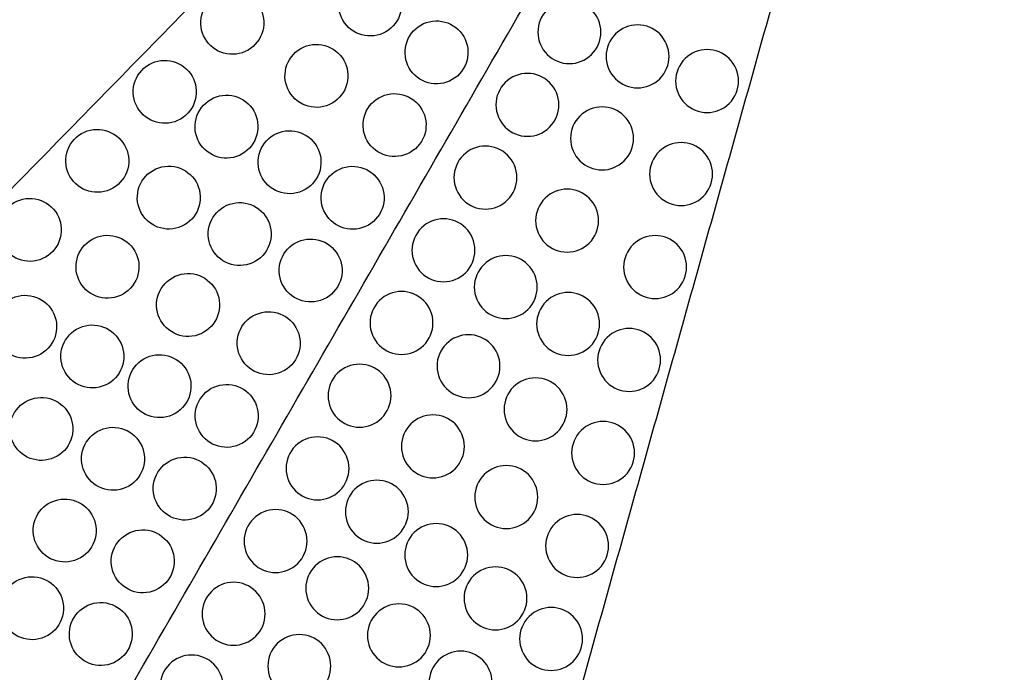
# Model space of a CAD drawing. Header units: millimetres. Extents: x -125 to 375, y 0 to 433.
# Tile 18 of 20: x 156 to 250, y 290 to 352. Entities that reach past the tile are written whole.
import ezdxf

# ---------------------------------------------------------------- set-up
doc = ezdxf.new("R2010")
doc.units = ezdxf.units.MM
doc.layers.add('Layer 01', color=18, linetype='Continuous', true_color=0x000000)

msp = doc.modelspace()

# ---------------------------------------------------------------- linework, layer by layer
at = {"layer": 'Layer 01'}
for points in [[(250, 433.013, 76), (185.501, 367.083, 83.178), (121.001, 301.152, 90.355)], [(125, 216.506, 76), (187.5, 324.76, 76), (250, 433.013, 76)], [(250, 433.013, 76), (225.153, 344.189, 83.178), (200.305, 255.366, 90.355)], [(375, 216.506), (312.5, 324.76), (250, 433.013)], [(250, 433.013, 76), (312.5, 324.76, 76), (375, 216.506, 76)]]:
    msp.add_open_spline(points, degree=2, dxfattribs=at)
at = {"layer": 'Layer 01', "extrusion": (-0.259088, 0.149584, -0.9542)}
for points in [[(188.058, 356.443, 80.815), (187.366, 356.044, 80.941), (186.858, 355.382, 80.975), (186.453, 353.824, 80.841), (186.573, 353.015, 80.681), (186.96, 352.345, 80.471), (187.356, 351.659, 80.256), (188.006, 351.161, 80.001), (189.522, 350.744, 79.524), (190.35, 350.838, 79.314), (191.058, 351.247, 79.186), (191.75, 351.647, 79.061), (192.258, 352.308, 79.027), (192.664, 353.867, 79.161), (192.543, 354.675, 79.321), (192.156, 355.345, 79.53), (191.76, 356.032, 79.746), (191.11, 356.53, 80), (189.594, 356.947, 80.477), (188.766, 356.852, 80.687), (188.058, 356.443, 80.815)], [(194.387, 351.884, 78.382), (193.695, 351.484, 78.507), (193.187, 350.823, 78.542), (192.781, 349.264, 78.408), (192.902, 348.456, 78.248), (193.289, 347.786, 78.038), (193.685, 347.099, 77.823), (194.334, 346.601, 77.568), (195.85, 346.184, 77.091), (196.679, 346.279, 76.881), (197.387, 346.688, 76.753), (198.079, 347.087, 76.628), (198.587, 347.749, 76.594), (198.992, 349.307, 76.728), (198.871, 350.116, 76.887), (198.485, 350.786, 77.097), (198.089, 351.472, 77.313), (197.439, 351.97, 77.567), (195.923, 352.387, 78.044), (195.095, 352.293, 78.254), (194.387, 351.884, 78.382)], [(182.941, 349.646, 81.139), (182.249, 349.246, 81.264), (181.741, 348.584, 81.299), (181.335, 347.026, 81.165), (181.456, 346.217, 81.005), (181.843, 345.547, 80.795), (182.239, 344.861, 80.58), (182.888, 344.363, 80.325), (184.404, 343.946, 79.848), (185.233, 344.041, 79.638), (185.941, 344.449, 79.51), (186.633, 344.849, 79.385), (187.141, 345.511, 79.351), (187.546, 347.069, 79.485), (187.425, 347.878, 79.644), (187.039, 348.547, 79.854), (186.642, 349.234, 80.07), (185.993, 349.732, 80.324), (184.477, 350.149, 80.801), (183.649, 350.054, 81.011), (182.941, 349.646, 81.139)], [(162.05, 341.546, 85.542), (161.358, 341.147, 85.667), (160.85, 340.485, 85.701), (160.445, 338.927, 85.567), (160.566, 338.118, 85.407), (160.952, 337.448, 85.197), (161.349, 336.762, 84.982), (161.998, 336.264, 84.728), (163.514, 335.847, 84.251), (164.342, 335.941, 84.041), (165.05, 336.35, 83.913), (165.742, 336.749, 83.787), (166.25, 337.411, 83.753), (166.656, 338.969, 83.887), (166.535, 339.778, 84.047), (166.148, 340.448, 84.257), (165.752, 341.134, 84.472), (165.103, 341.632, 84.726), (163.587, 342.049, 85.203), (162.758, 341.955, 85.414), (162.05, 341.546, 85.542)], [(168.866, 338.045, 83.142), (168.174, 337.645, 83.267), (167.666, 336.984, 83.302), (167.261, 335.425, 83.167), (167.382, 334.616, 83.008), (167.768, 333.947, 82.798), (168.165, 333.26, 82.583), (168.814, 332.762, 82.328), (170.33, 332.345, 81.851), (171.158, 332.44, 81.641), (171.866, 332.849, 81.513), (172.558, 333.248, 81.388), (173.066, 333.91, 81.354), (173.472, 335.468, 81.488), (173.351, 336.277, 81.647), (172.964, 336.947, 81.857), (172.568, 337.633, 82.072), (171.919, 338.131, 82.327), (170.403, 338.548, 82.804), (169.574, 338.453, 83.014), (168.866, 338.045, 83.142)], [(175.627, 334.572, 80.762), (174.935, 334.173, 80.887), (174.427, 333.511, 80.922), (174.021, 331.953, 80.787), (174.142, 331.144, 80.628), (174.528, 330.474, 80.418), (174.925, 329.787, 80.203), (175.574, 329.289, 79.948), (177.09, 328.872, 79.471), (177.919, 328.967, 79.261), (178.627, 329.376, 79.133), (179.318, 329.775, 79.008), (179.826, 330.437, 78.974), (180.232, 331.995, 79.108), (180.111, 332.804, 79.267), (179.725, 333.474, 79.477), (179.328, 334.16, 79.693), (178.679, 334.658, 79.947), (177.163, 335.075, 80.424), (176.334, 334.981, 80.634), (175.627, 334.572, 80.762)], [(163.027, 331.456, 83.695), (162.335, 331.056, 83.82), (161.827, 330.394, 83.854), (161.421, 328.836, 83.72), (161.542, 328.027, 83.561), (161.928, 327.358, 83.351), (162.325, 326.671, 83.135), (162.974, 326.173, 82.881), (164.49, 325.756, 82.404), (165.319, 325.851, 82.194), (166.027, 326.259, 82.066), (166.718, 326.659, 81.94), (167.226, 327.321, 81.906), (167.632, 328.879, 82.04), (167.511, 329.688, 82.2), (167.125, 330.358, 82.41), (166.728, 331.044, 82.625), (166.079, 331.542, 82.88), (164.563, 331.959, 83.357), (163.734, 331.864, 83.567), (163.027, 331.456, 83.695)], [(182.387, 331.099, 78.382), (181.695, 330.7, 78.507), (181.187, 330.038, 78.542), (180.781, 328.48, 78.408), (180.902, 327.671, 78.248), (181.289, 327.001, 78.038), (181.685, 326.315, 77.823), (182.334, 325.817, 77.568), (183.85, 325.4, 77.091), (184.679, 325.494, 76.881), (185.387, 325.903, 76.753), (186.079, 326.303, 76.628), (186.587, 326.964, 76.594), (186.992, 328.523, 76.728), (186.871, 329.331, 76.887), (186.485, 330.001, 77.097), (186.089, 330.688, 77.313), (185.439, 331.186, 77.567), (183.923, 331.603, 78.044), (183.095, 331.508, 78.254), (182.387, 331.099, 78.382)], [(170.707, 327.813, 81.039), (170.015, 327.414, 81.164), (169.507, 326.752, 81.198), (169.101, 325.194, 81.064), (169.222, 324.385, 80.904), (169.609, 323.715, 80.694), (170.005, 323.029, 80.479), (170.654, 322.531, 80.225), (172.17, 322.114, 79.748), (172.999, 322.208, 79.538), (173.707, 322.617, 79.409), (174.399, 323.017, 79.284), (174.907, 323.678, 79.25), (175.312, 325.237, 79.384), (175.191, 326.046, 79.544), (174.805, 326.715, 79.754), (174.408, 327.402, 79.969), (173.759, 327.9, 80.223), (172.243, 328.317, 80.7), (171.415, 328.222, 80.91), (170.707, 327.813, 81.039)], [(161.584, 322.907, 82.746), (160.892, 322.508, 82.872), (160.384, 321.846, 82.906), (159.978, 320.288, 82.772), (160.099, 319.479, 82.612), (160.486, 318.809, 82.402), (160.882, 318.123, 82.187), (161.531, 317.625, 81.933), (163.048, 317.208, 81.456), (163.876, 317.302, 81.245), (164.584, 317.711, 81.117), (165.276, 318.11, 80.992), (165.784, 318.772, 80.958), (166.189, 320.33, 81.092), (166.069, 321.139, 81.252), (165.682, 321.809, 81.462), (165.286, 322.495, 81.677), (164.636, 322.993, 81.931), (163.12, 323.41, 82.408), (162.292, 323.316, 82.618), (161.584, 322.907, 82.746)], [(174.387, 317.243, 78.382), (173.695, 316.843, 78.507), (173.187, 316.182, 78.542), (172.781, 314.623, 78.408), (172.902, 313.815, 78.248), (173.289, 313.145, 78.038), (173.685, 312.458, 77.823), (174.334, 311.96, 77.568), (175.85, 311.543, 77.091), (176.679, 311.638, 76.881), (177.387, 312.047, 76.753), (178.079, 312.446, 76.628), (178.587, 313.108, 76.594), (178.992, 314.666, 76.728), (178.871, 315.475, 76.887), (178.485, 316.145, 77.097), (178.089, 316.831, 77.313), (177.439, 317.329, 77.567), (175.923, 317.746, 78.044), (175.095, 317.652, 78.254), (174.387, 317.243, 78.382)], [(156.723, 316.001, 82.984), (156.031, 315.602, 83.109), (155.523, 314.94, 83.143), (155.117, 313.382, 83.009), (155.238, 312.573, 82.849), (155.625, 311.903, 82.639), (156.021, 311.217, 82.424), (156.671, 310.719, 82.17), (158.187, 310.302, 81.693), (159.015, 310.397, 81.483), (159.723, 310.805, 81.355), (160.415, 311.205, 81.229), (160.923, 311.866, 81.195), (161.328, 313.425, 81.329), (161.208, 314.234, 81.489), (160.821, 314.903, 81.699), (160.425, 315.59, 81.914), (159.775, 316.088, 82.168), (158.259, 316.505, 82.646), (157.431, 316.41, 82.856), (156.723, 316.001, 82.984)], [(170.387, 310.315, 78.382), (169.695, 309.915, 78.507), (169.187, 309.254, 78.542), (168.781, 307.695, 78.408), (168.902, 306.886, 78.248), (169.289, 306.217, 78.038), (169.685, 305.53, 77.823), (170.334, 305.032, 77.568), (171.85, 304.615, 77.091), (172.679, 304.71, 76.881), (173.387, 305.119, 76.753), (174.079, 305.518, 76.628), (174.587, 306.18, 76.594), (174.992, 307.738, 76.728), (174.871, 308.547, 76.887), (174.485, 309.217, 77.097), (174.089, 309.903, 77.313), (173.439, 310.401, 77.567), (171.923, 310.818, 78.044), (171.095, 310.723, 78.254), (170.387, 310.315, 78.382)], [(158.944, 306.32, 80.863), (158.252, 305.921, 80.988), (157.744, 305.259, 81.022), (157.339, 303.701, 80.888), (157.459, 302.892, 80.729), (157.846, 302.222, 80.519), (158.242, 301.536, 80.303), (158.892, 301.038, 80.049), (160.408, 300.621, 79.572), (161.236, 300.716, 79.362), (161.944, 301.124, 79.234), (162.636, 301.524, 79.109), (163.144, 302.185, 79.074), (163.55, 303.744, 79.209), (163.429, 304.553, 79.368), (163.042, 305.222, 79.578), (162.646, 305.909, 79.793), (161.997, 306.407, 80.048), (160.48, 306.824, 80.525), (159.652, 306.729, 80.735), (158.944, 306.32, 80.863)], [(166.387, 303.386, 78.382), (165.695, 302.987, 78.507), (165.187, 302.325, 78.542), (164.781, 300.767, 78.408), (164.902, 299.958, 78.248), (165.289, 299.288, 78.038), (165.685, 298.602, 77.823), (166.334, 298.104, 77.568), (167.85, 297.687, 77.091), (168.679, 297.782, 76.881), (169.387, 298.19, 76.753), (170.079, 298.59, 76.628), (170.587, 299.251, 76.594), (170.992, 300.81, 76.728), (170.871, 301.619, 76.887), (170.485, 302.288, 77.097), (170.089, 302.975, 77.313), (169.439, 303.473, 77.567), (167.923, 303.89, 78.044), (167.095, 303.795, 78.254), (166.387, 303.386, 78.382)]]:
    msp.add_open_spline(points, degree=3, knots=[0, 0, 0, 0, 2.453475, 2.453475, 4.894031, 4.894031, 4.894031, 7.394353, 7.394353, 9.902731, 9.902731, 9.902731, 12.356206, 12.356206, 14.796762, 14.796762, 14.796762, 17.297084, 17.297084, 19.805462, 19.805462, 19.805462, 19.805462], dxfattribs=at)
at = {"layer": 'Layer 01', "extrusion": (0.259088, -0.149584, 0.9542)}
for points in [[(174.918, 354.699, 84.11), (174.226, 354.299, 84.235), (173.718, 353.638, 84.269), (173.312, 352.079, 84.135), (173.433, 351.27, 83.976), (173.82, 350.601, 83.766), (174.216, 349.914, 83.55), (174.865, 349.416, 83.296), (176.381, 348.999, 82.819), (177.21, 349.094, 82.609), (177.918, 349.503, 82.481), (178.61, 349.902, 82.355), (179.118, 350.564, 82.321), (179.523, 352.122, 82.455), (179.402, 352.931, 82.615), (179.016, 353.601, 82.825), (178.619, 354.287, 83.04), (177.97, 354.785, 83.295), (176.454, 355.202, 83.772), (175.626, 355.107, 83.982), (174.918, 354.699, 84.11)], [(168.484, 348.122, 84.826), (167.792, 347.723, 84.951), (167.284, 347.061, 84.985), (166.878, 345.503, 84.851), (166.999, 344.694, 84.691), (167.386, 344.024, 84.481), (167.782, 343.338, 84.266), (168.432, 342.84, 84.012), (169.948, 342.423, 83.535), (170.776, 342.518, 83.325), (171.484, 342.926, 83.197), (172.176, 343.326, 83.071), (172.684, 343.987, 83.037), (173.09, 345.546, 83.171), (172.969, 346.355, 83.331), (172.582, 347.024, 83.541), (172.186, 347.711, 83.756), (171.536, 348.209, 84.01), (170.02, 348.626, 84.488), (169.192, 348.531, 84.698), (168.484, 348.122, 84.826)], [(190.387, 344.956, 78.382), (189.695, 344.556, 78.507), (189.187, 343.895, 78.542), (188.781, 342.336, 78.408), (188.902, 341.527, 78.248), (189.289, 340.858, 78.038), (189.685, 340.171, 77.823), (190.334, 339.673, 77.568), (191.85, 339.256, 77.091), (192.679, 339.351, 76.881), (193.387, 339.76, 76.753), (194.079, 340.159, 76.628), (194.587, 340.821, 76.594), (194.992, 342.379, 76.728), (194.871, 343.188, 76.887), (194.485, 343.858, 77.097), (194.089, 344.544, 77.313), (193.439, 345.042, 77.567), (191.923, 345.459, 78.044), (191.095, 345.364, 78.254), (190.387, 344.956, 78.382)], [(174.366, 344.806, 82.709), (173.674, 344.406, 82.834), (173.166, 343.744, 82.868), (172.761, 342.186, 82.734), (172.881, 341.377, 82.574), (173.268, 340.708, 82.364), (173.664, 340.021, 82.149), (174.314, 339.523, 81.895), (175.83, 339.106, 81.418), (176.658, 339.201, 81.208), (177.366, 339.609, 81.08), (178.058, 340.009, 80.954), (178.566, 340.671, 80.92), (178.972, 342.229, 81.054), (178.851, 343.038, 81.214), (178.464, 343.708, 81.424), (178.068, 344.394, 81.639), (177.418, 344.892, 81.893), (175.902, 345.309, 82.37), (175.074, 345.214, 82.581), (174.366, 344.806, 82.709)], [(180.376, 341.417, 80.545), (179.685, 341.017, 80.671), (179.177, 340.355, 80.705), (178.771, 338.797, 80.571), (178.892, 337.988, 80.411), (179.278, 337.318, 80.201), (179.675, 336.632, 79.986), (180.324, 336.134, 79.732), (181.84, 335.717, 79.255), (182.669, 335.812, 79.044), (183.376, 336.22, 78.916), (184.068, 336.62, 78.791), (184.576, 337.282, 78.757), (184.982, 338.84, 78.891), (184.861, 339.649, 79.051), (184.474, 340.318, 79.261), (184.078, 341.005, 79.476), (183.429, 341.503, 79.73), (181.913, 341.92, 80.207), (181.084, 341.825, 80.417), (180.376, 341.417, 80.545)], [(186.387, 338.027, 78.382), (185.695, 337.628, 78.507), (185.187, 336.966, 78.542), (184.781, 335.408, 78.408), (184.902, 334.599, 78.248), (185.289, 333.929, 78.038), (185.685, 333.243, 77.823), (186.334, 332.745, 77.568), (187.85, 332.328, 77.091), (188.679, 332.423, 76.881), (189.387, 332.831, 76.753), (190.079, 333.231, 76.628), (190.587, 333.892, 76.594), (190.992, 335.451, 76.728), (190.871, 336.26, 76.887), (190.485, 336.929, 77.097), (190.089, 337.616, 77.313), (189.439, 338.114, 77.567), (187.923, 338.531, 78.044), (187.095, 338.436, 78.254), (186.387, 338.027, 78.382)], [(155.617, 334.97, 86.258), (154.925, 334.57, 86.383), (154.417, 333.909, 86.417), (154.011, 332.35, 86.283), (154.132, 331.541, 86.123), (154.519, 330.872, 85.913), (154.915, 330.185, 85.698), (155.564, 329.687, 85.444), (157.08, 329.27, 84.967), (157.909, 329.365, 84.757), (158.617, 329.774, 84.629), (159.309, 330.173, 84.503), (159.817, 330.835, 84.469), (160.222, 332.393, 84.603), (160.101, 333.202, 84.763), (159.715, 333.872, 84.973), (159.318, 334.558, 85.188), (158.669, 335.056, 85.442), (157.153, 335.473, 85.919), (156.325, 335.378, 86.13), (155.617, 334.97, 86.258)], [(155.182, 325.739, 84.929), (154.49, 325.34, 85.054), (153.982, 324.678, 85.088), (153.577, 323.12, 84.954), (153.698, 322.311, 84.794), (154.084, 321.641, 84.584), (154.481, 320.955, 84.369), (155.13, 320.457, 84.115), (156.646, 320.04, 83.638), (157.474, 320.134, 83.428), (158.182, 320.543, 83.299), (158.874, 320.943, 83.174), (159.382, 321.604, 83.14), (159.788, 323.163, 83.274), (159.667, 323.971, 83.434), (159.28, 324.641, 83.644), (158.884, 325.328, 83.859), (158.235, 325.826, 84.113), (156.719, 326.243, 84.59), (155.89, 326.148, 84.8), (155.182, 325.739, 84.929)], [(178.387, 324.171, 78.382), (177.695, 323.772, 78.507), (177.187, 323.11, 78.542), (176.781, 321.552, 78.408), (176.902, 320.743, 78.248), (177.289, 320.073, 78.038), (177.685, 319.387, 77.823), (178.334, 318.889, 77.568), (179.85, 318.472, 77.091), (180.679, 318.566, 76.881), (181.387, 318.975, 76.753), (182.079, 319.374, 76.628), (182.587, 320.036, 76.594), (182.992, 321.594, 76.728), (182.871, 322.403, 76.887), (182.485, 323.073, 77.097), (182.089, 323.759, 77.313), (181.439, 324.257, 77.567), (179.923, 324.674, 78.044), (179.095, 324.58, 78.254), (178.387, 324.171, 78.382)], [(167.985, 320.075, 80.564), (167.293, 319.676, 80.69), (166.785, 319.014, 80.724), (166.38, 317.456, 80.59), (166.501, 316.647, 80.43), (166.887, 315.977, 80.22), (167.284, 315.29, 80.005), (167.933, 314.792, 79.75), (169.449, 314.375, 79.273), (170.277, 314.47, 79.063), (170.985, 314.879, 78.935), (171.677, 315.278, 78.81), (172.185, 315.94, 78.776), (172.591, 317.498, 78.91), (172.47, 318.307, 79.07), (172.083, 318.977, 79.279), (171.687, 319.663, 79.495), (171.038, 320.161, 79.749), (169.522, 320.578, 80.226), (168.693, 320.484, 80.436), (167.985, 320.075, 80.564)], [(163.555, 313.158, 80.683), (162.863, 312.759, 80.808), (162.355, 312.097, 80.842), (161.949, 310.539, 80.708), (162.07, 309.73, 80.549), (162.457, 309.06, 80.339), (162.853, 308.374, 80.123), (163.502, 307.876, 79.869), (165.019, 307.459, 79.392), (165.847, 307.553, 79.182), (166.555, 307.962, 79.054), (167.247, 308.361, 78.929), (167.755, 309.023, 78.894), (168.16, 310.581, 79.029), (168.04, 311.39, 79.188), (167.653, 312.06, 79.398), (167.257, 312.746, 79.613), (166.607, 313.244, 79.868), (165.091, 313.661, 80.345), (164.263, 313.567, 80.555), (163.555, 313.158, 80.683)], [(155.834, 298.919, 80.547), (155.142, 298.52, 80.673), (154.634, 297.858, 80.707), (154.228, 296.3, 80.573), (154.349, 295.491, 80.413), (154.735, 294.821, 80.203), (155.132, 294.135, 79.988), (155.781, 293.637, 79.733), (157.297, 293.22, 79.256), (158.126, 293.314, 79.046), (158.834, 293.723, 78.918), (159.525, 294.122, 78.793), (160.033, 294.784, 78.759), (160.439, 296.342, 78.893), (160.318, 297.151, 79.052), (159.932, 297.821, 79.262), (159.535, 298.507, 79.478), (158.886, 299.005, 79.732), (157.37, 299.422, 80.209), (156.541, 299.328, 80.419), (155.834, 298.919, 80.547)], [(162.387, 296.458, 78.382), (161.695, 296.059, 78.507), (161.187, 295.397, 78.542), (160.781, 293.839, 78.408), (160.902, 293.03, 78.248), (161.289, 292.36, 78.038), (161.685, 291.674, 77.823), (162.334, 291.176, 77.568), (163.85, 290.759, 77.091), (164.679, 290.853, 76.881), (165.387, 291.262, 76.753), (166.079, 291.662, 76.628), (166.587, 292.323, 76.594), (166.992, 293.882, 76.728), (166.871, 294.69, 76.887), (166.485, 295.36, 77.097), (166.089, 296.047, 77.313), (165.439, 296.545, 77.567), (163.923, 296.962, 78.044), (163.095, 296.867, 78.254), (162.387, 296.458, 78.382)]]:
    msp.add_open_spline(points, degree=3, knots=[0, 0, 0, 0, 2.453475, 2.453475, 4.894031, 4.894031, 4.894031, 7.394353, 7.394353, 9.902731, 9.902731, 9.902731, 12.356206, 12.356206, 14.796762, 14.796762, 14.796762, 17.297084, 17.297084, 19.805462, 19.805462, 19.805462, 19.805462], dxfattribs=at)
at = {"layer": 'Layer 01', "extrusion": (-0.259088, 0.149584, 0.9542)}
for points in [[(211.547, 351.214, 78.382), (211.547, 350.415, 78.507), (211.228, 349.644, 78.542), (210.081, 348.514, 78.408), (209.32, 348.214, 78.248), (208.547, 348.214, 78.038), (207.754, 348.214, 77.823), (206.998, 348.527, 77.568), (205.879, 349.632, 77.091), (205.547, 350.397, 76.881), (205.547, 351.214, 76.753), (205.547, 352.013, 76.628), (205.866, 352.784, 76.594), (207.013, 353.914, 76.728), (207.774, 354.214, 76.887), (208.547, 354.214, 77.097), (209.34, 354.214, 77.313), (210.096, 353.901, 77.567), (211.215, 352.796, 78.044), (211.547, 352.031, 78.254), (211.547, 351.214, 78.382)], [(224.676, 346.552, 82.678), (224.676, 345.753, 82.803), (224.357, 344.983, 82.837), (223.21, 343.852, 82.703), (222.45, 343.552, 82.544), (221.676, 343.552, 82.334), (220.884, 343.552, 82.118), (220.128, 343.866, 81.864), (219.008, 344.97, 81.387), (218.676, 345.735, 81.177), (218.676, 346.552, 81.049), (218.676, 347.351, 80.924), (218.995, 348.122, 80.889), (220.142, 349.252, 81.023), (220.903, 349.552, 81.183), (221.676, 349.552, 81.393), (222.469, 349.552, 81.608), (223.225, 349.239, 81.863), (224.344, 348.134, 82.34), (224.676, 347.37, 82.55), (224.676, 346.552, 82.678)], [(207.547, 344.286, 78.382), (207.547, 343.487, 78.507), (207.228, 342.716, 78.542), (206.081, 341.586, 78.408), (205.32, 341.286, 78.248), (204.547, 341.286, 78.038), (203.754, 341.286, 77.823), (202.998, 341.599, 77.568), (201.879, 342.704, 77.091), (201.547, 343.468, 76.881), (201.547, 344.286, 76.753), (201.547, 345.085, 76.628), (201.866, 345.856, 76.594), (203.013, 346.986, 76.728), (203.774, 347.286, 76.887), (204.547, 347.286, 77.097), (205.34, 347.286, 77.313), (206.096, 346.972, 77.567), (207.215, 345.868, 78.044), (207.547, 345.103, 78.254), (207.547, 344.286, 78.382)], [(214.66, 341.085, 80.815), (214.66, 340.286, 80.941), (214.341, 339.515, 80.975), (213.194, 338.385, 80.841), (212.433, 338.085, 80.681), (211.66, 338.085, 80.471), (210.867, 338.085, 80.256), (210.111, 338.398, 80.001), (208.992, 339.503, 79.524), (208.66, 340.267, 79.314), (208.66, 341.085, 79.186), (208.66, 341.884, 79.061), (208.979, 342.654, 79.027), (210.126, 343.785, 79.161), (210.887, 344.085, 79.321), (211.66, 344.085, 79.53), (212.453, 344.085, 79.746), (213.208, 343.771, 80), (214.328, 342.667, 80.477), (214.66, 341.902, 80.687), (214.66, 341.085, 80.815)], [(222.198, 337.692, 83.394), (222.198, 336.893, 83.519), (221.879, 336.123, 83.553), (220.732, 334.992, 83.419), (219.971, 334.692, 83.26), (219.198, 334.692, 83.05), (218.405, 334.692, 82.834), (217.649, 335.006, 82.58), (216.53, 336.11, 82.103), (216.198, 336.875, 81.893), (216.198, 337.692, 81.765), (216.198, 338.491, 81.639), (216.517, 339.262, 81.605), (217.664, 340.393, 81.739), (218.424, 340.692, 81.899), (219.198, 340.692, 82.109), (219.99, 340.692, 82.324), (220.746, 340.379, 82.579), (221.866, 339.274, 83.056), (222.198, 338.51, 83.266), (222.198, 337.692, 83.394)], [(203.547, 337.358, 78.382), (203.547, 336.559, 78.507), (203.228, 335.788, 78.542), (202.081, 334.657, 78.408), (201.32, 334.358, 78.248), (200.547, 334.358, 78.038), (199.754, 334.358, 77.823), (198.998, 334.671, 77.568), (197.879, 335.775, 77.091), (197.547, 336.54, 76.881), (197.547, 337.358, 76.753), (197.547, 338.157, 76.628), (197.866, 338.927, 76.594), (199.013, 340.058, 76.728), (199.774, 340.358, 76.887), (200.547, 340.358, 77.097), (201.34, 340.358, 77.313), (202.096, 340.044, 77.567), (203.215, 338.94, 78.044), (203.547, 338.175, 78.254), (203.547, 337.358, 78.382)], [(211.332, 333.254, 81.139), (211.332, 332.455, 81.264), (211.013, 331.684, 81.299), (209.866, 330.554, 81.165), (209.105, 330.254, 81.005), (208.332, 330.254, 80.795), (207.539, 330.254, 80.58), (206.783, 330.567, 80.325), (205.664, 331.672, 79.848), (205.332, 332.437, 79.638), (205.332, 333.254, 79.51), (205.332, 334.053, 79.385), (205.651, 334.824, 79.351), (206.797, 335.954, 79.485), (207.558, 336.254, 79.644), (208.332, 336.254, 79.854), (209.124, 336.254, 80.07), (209.88, 335.941, 80.324), (210.999, 334.836, 80.801), (211.332, 334.071, 81.011), (211.332, 333.254, 81.139)], [(199.547, 330.429, 78.382), (199.547, 329.63, 78.507), (199.228, 328.86, 78.542), (198.081, 327.729, 78.408), (197.32, 327.429, 78.248), (196.547, 327.429, 78.038), (195.754, 327.429, 77.823), (194.998, 327.743, 77.568), (193.879, 328.847, 77.091), (193.547, 329.612, 76.881), (193.547, 330.429, 76.753), (193.547, 331.228, 76.628), (193.866, 331.999, 76.594), (195.013, 333.13, 76.728), (195.774, 333.429, 76.887), (196.547, 333.429, 77.097), (197.34, 333.429, 77.313), (198.096, 333.116, 77.567), (199.215, 332.012, 78.044), (199.547, 331.247, 78.254), (199.547, 330.429, 78.382)], [(219.719, 328.833, 84.11), (219.719, 328.034, 84.235), (219.4, 327.263, 84.269), (218.254, 326.132, 84.135), (217.493, 325.833, 83.976), (216.719, 325.833, 83.766), (215.927, 325.833, 83.55), (215.171, 326.146, 83.296), (214.052, 327.25, 82.819), (213.719, 328.015, 82.609), (213.719, 328.833, 82.481), (213.719, 329.631, 82.355), (214.038, 330.402, 82.321), (215.185, 331.533, 82.455), (215.946, 331.833, 82.615), (216.719, 331.833, 82.825), (217.512, 331.833, 83.04), (218.268, 331.519, 83.295), (219.387, 330.415, 83.772), (219.719, 329.65, 83.982), (219.719, 328.833, 84.11)], [(205.487, 326.919, 80.545), (205.487, 326.12, 80.671), (205.168, 325.349, 80.705), (204.021, 324.219, 80.571), (203.261, 323.919, 80.411), (202.487, 323.919, 80.201), (201.695, 323.919, 79.986), (200.939, 324.232, 79.732), (199.819, 325.337, 79.255), (199.487, 326.101, 79.044), (199.487, 326.919, 78.916), (199.487, 327.718, 78.791), (199.806, 328.489, 78.757), (200.953, 329.619, 78.891), (201.714, 329.919, 79.051), (202.487, 329.919, 79.261), (203.28, 329.919, 79.476), (204.036, 329.605, 79.73), (205.155, 328.501, 80.207), (205.487, 327.736, 80.417), (205.487, 326.919, 80.545)], [(195.547, 323.501, 78.382), (195.547, 322.702, 78.507), (195.228, 321.931, 78.542), (194.081, 320.801, 78.408), (193.32, 320.501, 78.248), (192.547, 320.501, 78.038), (191.754, 320.501, 77.823), (190.998, 320.815, 77.568), (189.879, 321.919, 77.091), (189.547, 322.684, 76.881), (189.547, 323.501, 76.753), (189.547, 324.3, 76.628), (189.866, 325.071, 76.594), (191.013, 326.201, 76.728), (191.774, 326.501, 76.887), (192.547, 326.501, 77.097), (193.34, 326.501, 77.313), (194.096, 326.188, 77.567), (195.215, 325.083, 78.044), (195.547, 324.319, 78.254), (195.547, 323.501, 78.382)], [(211.427, 323.408, 82.709), (211.427, 322.609, 82.834), (211.108, 321.839, 82.868), (209.962, 320.708, 82.734), (209.201, 320.408, 82.574), (208.427, 320.408, 82.364), (207.635, 320.408, 82.149), (206.879, 320.722, 81.895), (205.76, 321.826, 81.418), (205.427, 322.591, 81.208), (205.427, 323.408, 81.08), (205.427, 324.207, 80.954), (205.746, 324.978, 80.92), (206.893, 326.108, 81.054), (207.654, 326.408, 81.214), (208.427, 326.408, 81.424), (209.22, 326.408, 81.639), (209.976, 326.095, 81.893), (211.095, 324.99, 82.37), (211.427, 324.226, 82.581), (211.427, 323.408, 82.709)], [(217.241, 319.973, 84.826), (217.241, 319.174, 84.951), (216.922, 318.403, 84.985), (215.775, 317.272, 84.851), (215.014, 316.973, 84.691), (214.241, 316.973, 84.481), (213.448, 316.973, 84.266), (212.692, 317.286, 84.012), (211.573, 318.391, 83.535), (211.241, 319.155, 83.325), (211.241, 319.973, 83.197), (211.241, 320.772, 83.071), (211.56, 321.542, 83.037), (212.707, 322.673, 83.171), (213.468, 322.973, 83.331), (214.241, 322.973, 83.541), (215.033, 322.973, 83.756), (215.789, 322.659, 84.01), (216.909, 321.555, 84.488), (217.241, 320.79, 84.698), (217.241, 319.973, 84.826)], [(198.541, 311.743, 81.039), (198.541, 310.944, 81.164), (198.222, 310.173, 81.198), (197.076, 309.043, 81.064), (196.315, 308.743, 80.904), (195.541, 308.743, 80.694), (194.749, 308.743, 80.479), (193.993, 309.056, 80.225), (192.874, 310.161, 79.748), (192.541, 310.926, 79.538), (192.541, 311.743, 79.409), (192.541, 312.542, 79.284), (192.86, 313.313, 79.25), (194.007, 314.443, 79.384), (194.768, 314.743, 79.544), (195.541, 314.743, 79.754), (196.334, 314.743, 79.969), (197.09, 314.43, 80.223), (198.209, 313.325, 80.7), (198.541, 312.56, 80.91), (198.541, 311.743, 81.039)], [(214.762, 311.113, 85.542), (214.762, 310.314, 85.667), (214.443, 309.543, 85.701), (213.297, 308.413, 85.567), (212.536, 308.113, 85.407), (211.762, 308.113, 85.197), (210.97, 308.113, 84.982), (210.214, 308.426, 84.728), (209.095, 309.531, 84.251), (208.762, 310.295, 84.041), (208.762, 311.113, 83.913), (208.762, 311.912, 83.787), (209.081, 312.683, 83.753), (210.228, 313.813, 83.887), (210.989, 314.113, 84.047), (211.762, 314.113, 84.257), (212.555, 314.113, 84.472), (213.311, 313.799, 84.726), (214.43, 312.695, 85.203), (214.762, 311.93, 85.414), (214.762, 311.113, 85.542)], [(187.547, 309.645, 78.382), (187.547, 308.846, 78.507), (187.228, 308.075, 78.542), (186.081, 306.945, 78.408), (185.32, 306.645, 78.248), (184.547, 306.645, 78.038), (183.754, 306.645, 77.823), (182.998, 306.958, 77.568), (181.879, 308.063, 77.091), (181.547, 308.827, 76.881), (181.547, 309.645, 76.753), (181.547, 310.444, 76.628), (181.866, 311.215, 76.594), (183.013, 312.345, 76.728), (183.774, 312.645, 76.887), (184.547, 312.645, 77.097), (185.34, 312.645, 77.313), (186.096, 312.331, 77.567), (187.215, 311.227, 78.044), (187.547, 310.462, 78.254), (187.547, 309.645, 78.382)], [(205.536, 306.913, 83.695), (205.536, 306.114, 83.82), (205.217, 305.343, 83.854), (204.07, 304.213, 83.72), (203.309, 303.913, 83.561), (202.536, 303.913, 83.351), (201.743, 303.913, 83.135), (200.987, 304.226, 82.881), (199.868, 305.331, 82.404), (199.536, 306.096, 82.194), (199.536, 306.913, 82.066), (199.536, 307.712, 81.94), (199.855, 308.483, 81.906), (201.001, 309.613, 82.04), (201.762, 309.913, 82.2), (202.536, 309.913, 82.41), (203.328, 309.913, 82.625), (204.084, 309.6, 82.88), (205.203, 308.495, 83.357), (205.536, 307.73, 83.567), (205.536, 306.913, 83.695)], [(183.547, 302.717, 78.382), (183.547, 301.918, 78.507), (183.228, 301.147, 78.542), (182.081, 300.016, 78.408), (181.32, 299.717, 78.248), (180.547, 299.717, 78.038), (179.754, 299.717, 77.823), (178.998, 300.03, 77.568), (177.879, 301.134, 77.091), (177.547, 301.899, 76.881), (177.547, 302.717, 76.753), (177.547, 303.516, 76.628), (177.866, 304.286, 76.594), (179.013, 305.417, 76.728), (179.774, 305.717, 76.887), (180.547, 305.717, 77.097), (181.34, 305.717, 77.313), (182.096, 305.403, 77.567), (183.215, 304.299, 78.044), (183.547, 303.534, 78.254), (183.547, 302.717, 78.382)], [(198.854, 301.389, 82.746), (198.854, 300.59, 82.872), (198.535, 299.819, 82.906), (197.388, 298.689, 82.772), (196.627, 298.389, 82.612), (195.854, 298.389, 82.402), (195.061, 298.389, 82.187), (194.305, 298.703, 81.933), (193.186, 299.807, 81.456), (192.854, 300.572, 81.245), (192.854, 301.389, 81.117), (192.854, 302.188, 80.992), (193.173, 302.959, 80.958), (194.32, 304.089, 81.092), (195.081, 304.389, 81.252), (195.854, 304.389, 81.462), (196.647, 304.389, 81.677), (197.402, 304.076, 81.931), (198.522, 302.971, 82.408), (198.854, 302.207, 82.618), (198.854, 301.389, 82.746)], [(204.507, 297.261, 84.929), (204.507, 296.462, 85.054), (204.188, 295.692, 85.088), (203.042, 294.561, 84.954), (202.281, 294.261, 84.794), (201.507, 294.261, 84.584), (200.715, 294.261, 84.369), (199.959, 294.575, 84.115), (198.84, 295.679, 83.638), (198.507, 296.444, 83.428), (198.507, 297.261, 83.299), (198.507, 298.06, 83.174), (198.826, 298.831, 83.14), (199.973, 299.962, 83.274), (200.734, 300.261, 83.434), (201.507, 300.261, 83.644), (202.3, 300.261, 83.859), (203.056, 299.948, 84.113), (204.175, 298.844, 84.59), (204.507, 298.079, 84.8), (204.507, 297.261, 84.929)], [(179.547, 295.788, 78.382), (179.547, 294.989, 78.507), (179.228, 294.219, 78.542), (178.081, 293.088, 78.408), (177.32, 292.788, 78.248), (176.547, 292.788, 78.038), (175.754, 292.788, 77.823), (174.998, 293.102, 77.568), (173.879, 294.206, 77.091), (173.547, 294.971, 76.881), (173.547, 295.788, 76.753), (173.547, 296.587, 76.628), (173.866, 297.358, 76.594), (175.013, 298.489, 76.728), (175.774, 298.788, 76.887), (176.547, 298.788, 77.097), (177.34, 298.788, 77.313), (178.096, 298.475, 77.567), (179.215, 297.37, 78.044), (179.547, 296.606, 78.254), (179.547, 295.788, 78.382)], [(195.304, 293.727, 82.984), (195.304, 292.928, 83.109), (194.985, 292.157, 83.143), (193.838, 291.027, 83.009), (193.077, 290.727, 82.849), (192.304, 290.727, 82.639), (191.511, 290.727, 82.424), (190.755, 291.04, 82.17), (189.636, 292.145, 81.693), (189.304, 292.909, 81.483), (189.304, 293.727, 81.355), (189.304, 294.526, 81.229), (189.623, 295.296, 81.195), (190.77, 296.427, 81.329), (191.53, 296.727, 81.489), (192.304, 296.727, 81.699), (193.096, 296.727, 81.914), (193.852, 296.413, 82.168), (194.972, 295.309, 82.646), (195.304, 294.544, 82.856), (195.304, 293.727, 82.984)], [(209.805, 293.393, 86.974), (209.805, 292.594, 87.099), (209.486, 291.823, 87.133), (208.34, 290.693, 86.999), (207.579, 290.393, 86.839), (206.805, 290.393, 86.629), (206.013, 290.393, 86.414), (205.257, 290.706, 86.16), (204.138, 291.811, 85.683), (203.805, 292.576, 85.473), (203.805, 293.393, 85.344), (203.805, 294.192, 85.219), (204.124, 294.963, 85.185), (205.271, 296.093, 85.319), (206.032, 296.393, 85.479), (206.805, 296.393, 85.689), (207.598, 296.393, 85.904), (208.354, 296.08, 86.158), (209.473, 294.975, 86.635), (209.805, 294.21, 86.845), (209.805, 293.393, 86.974)], [(175.547, 288.86, 78.382), (175.547, 288.061, 78.507), (175.228, 287.29, 78.542), (174.081, 286.16, 78.408), (173.32, 285.86, 78.248), (172.547, 285.86, 78.038), (171.754, 285.86, 77.823), (170.998, 286.174, 77.568), (169.879, 287.278, 77.091), (169.547, 288.043, 76.881), (169.547, 288.86, 76.753), (169.547, 289.659, 76.628), (169.866, 290.43, 76.594), (171.013, 291.56, 76.728), (171.774, 291.86, 76.887), (172.547, 291.86, 77.097), (173.34, 291.86, 77.313), (174.096, 291.547, 77.567), (175.215, 290.442, 78.044), (175.547, 289.678, 78.254), (175.547, 288.86, 78.382)]]:
    msp.add_open_spline(points, degree=3, knots=[0, 0, 0, 0, 2.453475, 2.453475, 4.894031, 4.894031, 4.894031, 7.394353, 7.394353, 9.902731, 9.902731, 9.902731, 12.356206, 12.356206, 14.796762, 14.796762, 14.796762, 17.297084, 17.297084, 19.805462, 19.805462, 19.805462, 19.805462], dxfattribs=at)
at = {"layer": 'Layer 01', "extrusion": (0.259088, -0.149584, -0.9542)}
for points in [[(218.049, 348.905, 80.51), (218.049, 348.106, 80.635), (217.73, 347.336, 80.669), (216.584, 346.205, 80.535), (215.823, 345.905, 80.375), (215.049, 345.905, 80.165), (214.257, 345.905, 79.95), (213.501, 346.219, 79.696), (212.382, 347.323, 79.219), (212.049, 348.088, 79.009), (212.049, 348.905, 78.881), (212.049, 349.704, 78.755), (212.368, 350.475, 78.721), (213.515, 351.605, 78.855), (214.276, 351.905, 79.015), (215.049, 351.905, 79.225), (215.842, 351.905, 79.44), (216.598, 351.592, 79.694), (217.717, 350.487, 80.171), (218.049, 349.723, 80.382), (218.049, 348.905, 80.51)], [(201.935, 319.383, 80.762), (201.935, 318.584, 80.887), (201.616, 317.813, 80.922), (200.469, 316.683, 80.787), (199.708, 316.383, 80.628), (198.935, 316.383, 80.418), (198.142, 316.383, 80.203), (197.386, 316.696, 79.948), (196.267, 317.801, 79.471), (195.935, 318.566, 79.261), (195.935, 319.383, 79.133), (195.935, 320.182, 79.008), (196.254, 320.953, 78.974), (197.4, 322.083, 79.108), (198.161, 322.383, 79.267), (198.935, 322.383, 79.477), (199.727, 322.383, 79.693), (200.483, 322.07, 79.947), (201.602, 320.965, 80.424), (201.935, 320.2, 80.634), (201.935, 319.383, 80.762)], [(191.547, 316.573, 78.382), (191.547, 315.774, 78.507), (191.228, 315.003, 78.542), (190.081, 313.873, 78.408), (189.32, 313.573, 78.248), (188.547, 313.573, 78.038), (187.754, 313.573, 77.823), (186.998, 313.886, 77.568), (185.879, 314.991, 77.091), (185.547, 315.756, 76.881), (185.547, 316.573, 76.753), (185.547, 317.372, 76.628), (185.866, 318.143, 76.594), (187.013, 319.273, 76.728), (187.774, 319.573, 76.887), (188.547, 319.573, 77.097), (189.34, 319.573, 77.313), (190.096, 319.26, 77.567), (191.215, 318.155, 78.044), (191.547, 317.39, 78.254), (191.547, 316.573, 78.382)], [(208.322, 315.265, 83.142), (208.322, 314.466, 83.267), (208.003, 313.695, 83.302), (206.856, 312.565, 83.167), (206.095, 312.265, 83.008), (205.322, 312.265, 82.798), (204.529, 312.265, 82.583), (203.774, 312.578, 82.328), (202.654, 313.683, 81.851), (202.322, 314.447, 81.641), (202.322, 315.265, 81.513), (202.322, 316.064, 81.388), (202.641, 316.835, 81.354), (203.788, 317.965, 81.488), (204.549, 318.265, 81.647), (205.322, 318.265, 81.857), (206.115, 318.265, 82.072), (206.871, 317.952, 82.327), (207.99, 316.847, 82.804), (208.322, 316.082, 83.014), (208.322, 315.265, 83.142)], [(193.2, 305.517, 80.564), (193.2, 304.718, 80.69), (192.881, 303.947, 80.724), (191.735, 302.817, 80.59), (190.974, 302.517, 80.43), (190.2, 302.517, 80.22), (189.408, 302.517, 80.005), (188.652, 302.83, 79.75), (187.533, 303.935, 79.273), (187.2, 304.7, 79.063), (187.2, 305.517, 78.935), (187.2, 306.316, 78.81), (187.519, 307.087, 78.776), (188.666, 308.217, 78.91), (189.427, 308.517, 79.07), (190.2, 308.517, 79.279), (190.993, 308.517, 79.495), (191.749, 308.204, 79.749), (192.868, 307.099, 80.226), (193.2, 306.334, 80.436), (193.2, 305.517, 80.564)], [(212.284, 302.253, 86.258), (212.284, 301.454, 86.383), (211.965, 300.683, 86.417), (210.818, 299.553, 86.283), (210.057, 299.253, 86.123), (209.284, 299.253, 85.913), (208.491, 299.253, 85.698), (207.735, 299.566, 85.444), (206.616, 300.671, 84.967), (206.284, 301.435, 84.757), (206.284, 302.253, 84.629), (206.284, 303.052, 84.503), (206.603, 303.823, 84.469), (207.75, 304.953, 84.603), (208.511, 305.253, 84.763), (209.284, 305.253, 84.973), (210.077, 305.253, 85.188), (210.833, 304.94, 85.442), (211.952, 303.835, 85.919), (212.284, 303.07, 86.13), (212.284, 302.253, 86.258)], [(189.425, 298.222, 80.683), (189.425, 297.423, 80.808), (189.106, 296.652, 80.842), (187.96, 295.522, 80.708), (187.199, 295.222, 80.549), (186.425, 295.222, 80.339), (185.633, 295.222, 80.123), (184.877, 295.535, 79.869), (183.758, 296.64, 79.392), (183.425, 297.404, 79.182), (183.425, 298.222, 79.054), (183.425, 299.021, 78.929), (183.744, 299.791, 78.894), (184.891, 300.922, 79.029), (185.652, 301.222, 79.188), (186.425, 301.222, 79.398), (187.218, 301.222, 79.613), (187.974, 300.908, 79.868), (189.093, 299.804, 80.345), (189.425, 299.039, 80.555), (189.425, 298.222, 80.683)], [(185.809, 290.81, 80.863), (185.809, 290.011, 80.988), (185.49, 289.24, 81.022), (184.343, 288.11, 80.888), (183.582, 287.81, 80.729), (182.809, 287.81, 80.519), (182.017, 287.81, 80.303), (181.261, 288.123, 80.049), (180.141, 289.228, 79.572), (179.809, 289.992, 79.362), (179.809, 290.81, 79.234), (179.809, 291.609, 79.109), (180.128, 292.38, 79.074), (181.275, 293.51, 79.209), (182.036, 293.81, 79.368), (182.809, 293.81, 79.578), (183.602, 293.81, 79.793), (184.358, 293.497, 80.048), (185.477, 292.392, 80.525), (185.809, 291.627, 80.735), (185.809, 290.81, 80.863)], [(201.182, 289.232, 85.285), (201.182, 288.433, 85.41), (200.863, 287.662, 85.444), (199.716, 286.532, 85.31), (198.956, 286.232, 85.15), (198.182, 286.232, 84.94), (197.39, 286.232, 84.725), (196.634, 286.545, 84.471), (195.514, 287.65, 83.994), (195.182, 288.414, 83.784), (195.182, 289.232, 83.655), (195.182, 290.031, 83.53), (195.501, 290.802, 83.496), (196.648, 291.932, 83.63), (197.409, 292.232, 83.79), (198.182, 292.232, 84), (198.975, 292.232, 84.215), (199.731, 291.918, 84.469), (200.85, 290.814, 84.946), (201.182, 290.049, 85.156), (201.182, 289.232, 85.285)]]:
    msp.add_open_spline(points, degree=3, knots=[0, 0, 0, 0, 2.453475, 2.453475, 4.894031, 4.894031, 4.894031, 7.394353, 7.394353, 9.902731, 9.902731, 9.902731, 12.356206, 12.356206, 14.796762, 14.796762, 14.796762, 17.297084, 17.297084, 19.805462, 19.805462, 19.805462, 19.805462], dxfattribs=at)

doc.saveas('drawing.dxf')
